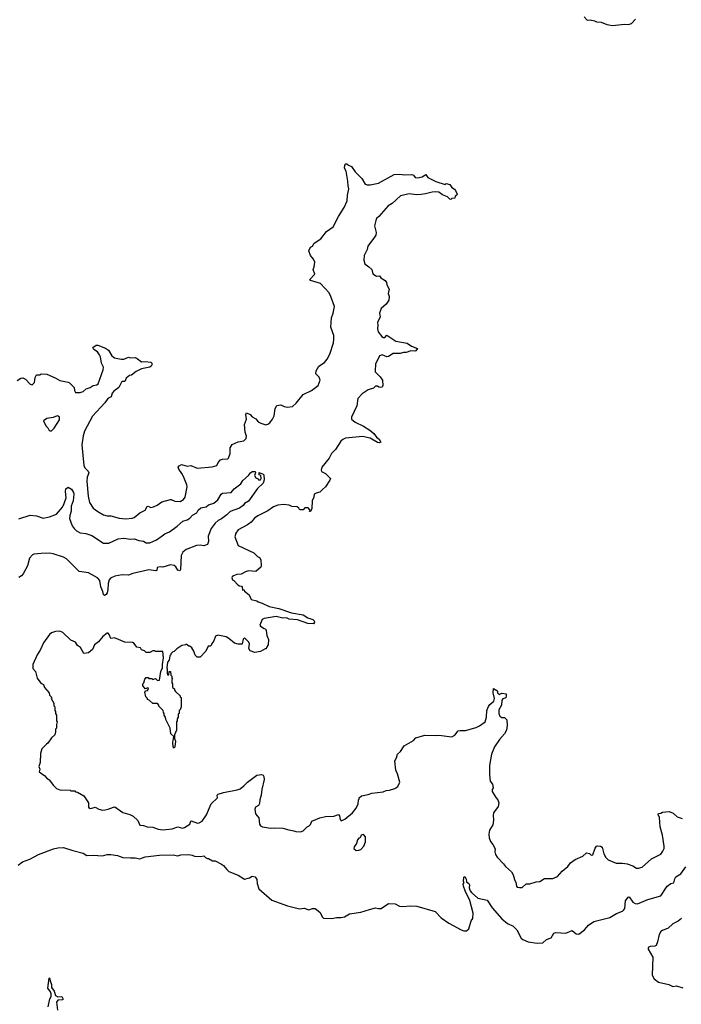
# Model space of a CAD drawing. Extents: x 2528690 to 2677062, y 911844 to 1023253.
# Tile 43 of 145: x 2550853 to 2557977, y 962842 to 973445. Entities that reach past the tile are written whole.
import ezdxf

# ---------------------------------------------------------------- set-up
doc = ezdxf.new("R2010")
doc.units = 0

msp = doc.modelspace()

# ---------------------------------------------------------------- linework, layer by layer
at = {"layer": '0CON10XD'}
for points in [[(2556930, 973475), (2556965, 973440), (2556995, 973442), (2557043, 973433), (2557065, 973422), (2557115, 973418), (2557175, 973392), (2557235, 973382)], [(2557235, 973382), (2557365, 973398), (2557407, 973393), (2557440, 973405), (2557485, 973450)], [(2550825, 969560), (2550865, 969586), (2550885, 969590), (2550915, 969573), (2550965, 969520), (2550986, 969514), (2551012, 969538), (2551018, 969592), (2551035, 969620), (2551075, 969622), (2551085, 969630), (2551145, 969628), (2551235, 969588), (2551285, 969558), (2551375, 969542), (2551390, 969535), (2551438, 969485), (2551443, 969453), (2551455, 969430), (2551505, 969430), (2551535, 969443), (2551569, 969471), (2551613, 969485), (2551645, 969505), (2551685, 969514), (2551697, 969525), (2551751, 969675), (2551756, 969705), (2551732, 969745), (2551722, 969815), (2551712, 969835), (2551689, 969869), (2551652, 969895), (2551640, 969915), (2551675, 969939), (2551695, 969941), (2551775, 969909), (2551809, 969885), (2551844, 969825), (2551874, 969804), (2551945, 969790), (2551975, 969791), (2552025, 969810), (2552045, 969803), (2552095, 969806), (2552118, 969798), (2552165, 969760), (2552205, 969764), (2552265, 969756), (2552277, 969747), (2552281, 969735), (2552270, 969715), (2552255, 969704), (2552165, 969687), (2552106, 969655), (2552055, 969617), (2552035, 969613), (2551998, 969585), (2551985, 969550), (2551955, 969548), (2551948, 969542), (2551920, 969485), (2551865, 969444), (2551849, 969425), (2551837, 969385), (2551803, 969365), (2551769, 969321), (2551635, 969174), (2551552, 969015), (2551538, 968965), (2551522, 968868), (2551542, 968645), (2551555, 968618), (2551589, 968585), (2551596, 968565), (2551581, 968519), (2551577, 968475), (2551589, 968315), (2551604, 968245), (2551645, 968185), (2551695, 968148), (2551755, 968114), (2551795, 968102), (2551835, 968102), (2551925, 968077), (2551995, 968069), (2552065, 968076), (2552087, 968083), (2552145, 968134), (2552205, 968164), (2552225, 968204), (2552235, 968207), (2552265, 968194), (2552295, 968201), (2552333, 968217), (2552385, 968254), (2552475, 968279), (2552485, 968280), (2552525, 968260), (2552582, 968258), (2552615, 968280), (2552633, 968305), (2552655, 968415), (2552653, 968435), (2552618, 968525), (2552600, 968560), (2552567, 968605), (2552561, 968625), (2552569, 968641), (2552595, 968654), (2552655, 968639), (2552695, 968644), (2552765, 968617), (2552925, 968630), (2552975, 968643), (2552989, 968675), (2553014, 968706), (2553035, 968714), (2553094, 968716), (2553103, 968725), (2553120, 968775), (2553121, 968835), (2553141, 968869), (2553205, 968900), (2553265, 968910), (2553292, 968935), (2553295, 968960), (2553281, 969005), (2553272, 969085), (2553294, 969145), (2553289, 969195), (2553295, 969213), (2553335, 969193), (2553355, 969169), (2553395, 969146), (2553422, 969115), (2553449, 969100), (2553505, 969084), (2553525, 969089), (2553545, 969104), (2553576, 969145), (2553592, 969178), (2553602, 969258), (2553620, 969290), (2553664, 969296), (2553700, 969280), (2553735, 969274), (2553789, 969281), (2553830, 969315), (2553905, 969408), (2553995, 969452), (2554067, 969505), (2554089, 969565), (2554077, 969595), (2554043, 969633), (2554044, 969665), (2554075, 969714), (2554135, 969755), (2554165, 969791), (2554192, 969845), (2554231, 969965), (2554237, 970005), (2554235, 970045), (2554204, 970135), (2554211, 970235), (2554228, 970285), (2554241, 970355), (2554205, 970464), (2554186, 970505), (2554093, 970603), (2553986, 970636), (2553973, 970645), (2554030, 970705), (2554014, 970755), (2554024, 970785), (2554030, 970835), (2554016, 970865), (2553986, 970906), (2553968, 970955), (2553983, 970997), (2554005, 971008), (2554025, 971037), (2554094, 971086), (2554155, 971166), (2554230, 971215), (2554285, 971326), (2554347, 971423), (2554380, 971495), (2554383, 971555), (2554398, 971625), (2554389, 971655), (2554387, 971705), (2554378, 971748), (2554368, 971815), (2554352, 971845), (2554355, 971880), (2554365, 971892), (2554375, 971893), (2554395, 971877), (2554427, 971865), (2554467, 971807), (2554536, 971736), (2554573, 971675), (2554595, 971666), (2554625, 971666), (2554718, 971685), (2554885, 971777), (2554945, 971783), (2554996, 971774), (2555075, 971779), (2555092, 971772), (2555112, 971745), (2555135, 971742), (2555188, 971752), (2555225, 971778), (2555248, 971745), (2555335, 971702), (2555435, 971670), (2555445, 971680), (2555485, 971672), (2555505, 971638), (2555535, 971620), (2555546, 971606), (2555562, 971565), (2555560, 971555), (2555542, 971545), (2555538, 971522), (2555505, 971520), (2555495, 971510), (2555484, 971514), (2555458, 971538), (2555405, 971559), (2555365, 971586), (2555335, 971591), (2555293, 971587), (2555221, 971571), (2555175, 971561), (2555125, 971559), (2555045, 971571), (2554955, 971548), (2554865, 971466), (2554821, 971439), (2554721, 971325), (2554696, 971304), (2554686, 971284), (2554675, 971225), (2554692, 971155), (2554686, 971125), (2554675, 971102), (2554602, 971008), (2554595, 970972), (2554562, 970905), (2554560, 970855), (2554570, 970815), (2554614, 970784), (2554644, 970754), (2554655, 970708), (2554695, 970683), (2554726, 970686), (2554742, 970665), (2554790, 970635), (2554802, 970615), (2554805, 970590), (2554830, 970545), (2554822, 970495), (2554832, 970465), (2554826, 970424), (2554800, 970380), (2554744, 970335), (2554728, 970285), (2554732, 970265), (2554734, 970245), (2554707, 970185), (2554711, 970155), (2554704, 970115), (2554714, 970085), (2554751, 970035), (2554765, 970024), (2554785, 970024), (2554805, 970048), (2554902, 969985), (2555025, 969961), (2555071, 969931), (2555138, 969905), (2555120, 969880), (2555106, 969874), (2555065, 969881), (2555015, 969861), (2554985, 969861), (2554949, 969851), (2554875, 969850), (2554825, 969817), (2554805, 969816), (2554755, 969835), (2554729, 969825), (2554683, 969735), (2554679, 969665), (2554682, 969652), (2554735, 969600), (2554760, 969565), (2554764, 969505), (2554755, 969489), (2554743, 969483), (2554719, 969489), (2554705, 969500), (2554685, 969497), (2554664, 969476), (2554605, 969461), (2554542, 969415), (2554494, 969365), (2554482, 969288), (2554426, 969165), (2554427, 969145), (2554465, 969110), (2554555, 969068), (2554624, 969025), (2554668, 968988), (2554695, 968951), (2554725, 968929), (2554742, 968895), (2554725, 968889), (2554705, 968893), (2554625, 968940), (2554545, 968955), (2554361, 968939), (2554334, 968925), (2554312, 968905), (2554252, 968818), (2554209, 968775), (2554187, 968725), (2554107, 968625), (2554098, 968595), (2554101, 968581), (2554145, 968558), (2554198, 968505), (2554193, 968485), (2554146, 968415), (2554112, 968385), (2554083, 968357), (2554045, 968348), (2554024, 968335), (2554019, 968305), (2554003, 968265), (2553999, 968181), (2553985, 968150), (2553975, 968150), (2553980, 968165), (2553959, 968189), (2553925, 968189), (2553905, 968168), (2553877, 968167), (2553865, 968170), (2553858, 968185), (2553839, 968199), (2553784, 968204), (2553755, 968218), (2553695, 968224), (2553633, 968217), (2553585, 968199), (2553525, 968158), (2553418, 968102), (2553383, 968077), (2553347, 968033), (2553305, 968004), (2553205, 967950), (2553182, 967915), (2553168, 967875), (2553205, 967783), (2553373, 967705), (2553414, 967664), (2553435, 967653), (2553450, 967630), (2553454, 967565), (2553449, 967551), (2553395, 967504), (2553355, 967506)], [(2551195, 969018), (2551225, 969048), (2551282, 969135), (2551280, 969165), (2551267, 969177), (2551255, 969180), (2551215, 969162), (2551145, 969152), (2551110, 969125), (2551135, 969070), (2551155, 969050), (2551165, 969030), (2551178, 969018), (2551195, 969018)], [(2550845, 968071), (2550965, 968109), (2551035, 968104), (2551105, 968076), (2551175, 968090), (2551250, 968120), (2551313, 968195), (2551330, 968235), (2551355, 968295), (2551345, 968365), (2551351, 968395), (2551375, 968410), (2551409, 968389), (2551432, 968355), (2551436, 968335), (2551427, 968265), (2551408, 968205), (2551406, 968154), (2551392, 968105), (2551390, 968075), (2551419, 967995), (2551439, 967965), (2551465, 967940), (2551505, 967921), (2551565, 967913), (2551631, 967891), (2551755, 967808), (2551811, 967809), (2551912, 967855), (2551975, 967862), (2552045, 967853), (2552084, 967856), (2552135, 967837), (2552185, 967828), (2552215, 967810), (2552255, 967811), (2552327, 967843), (2552388, 967888), (2552415, 967907), (2552465, 967930), (2552549, 967991), (2552610, 968045), (2552655, 968058), (2552685, 968076), (2552715, 968108), (2552761, 968135), (2552775, 968162), (2552803, 968187), (2552862, 968198), (2552885, 968220), (2552945, 968240), (2552987, 968275), (2553024, 968335), (2553038, 968345), (2553131, 968355), (2553164, 968395), (2553233, 968447), (2553255, 968483), (2553318, 968535), (2553337, 968565), (2553355, 968581), (2553389, 968579), (2553392, 968565), (2553382, 968535), (2553395, 968510), (2553420, 968500), (2553425, 968490), (2553445, 968490), (2553452, 968505), (2553448, 968538), (2553430, 968545), (2553432, 968568), (2553475, 968550), (2553480, 968545), (2553485, 968490), (2553474, 968456), (2553412, 968398), (2553315, 968259), (2553274, 968235), (2553258, 968215), (2553219, 968185), (2553120, 968150), (2553085, 968115), (2553025, 968070), (2552989, 968051), (2552958, 968022), (2552916, 967965), (2552881, 967885), (2552886, 967825), (2552874, 967795), (2552835, 967778), (2552795, 967787), (2552755, 967784), (2552645, 967740), (2552609, 967711), (2552591, 967675), (2552586, 967524), (2552578, 967512), (2552555, 967518), (2552534, 967554), (2552517, 967567), (2552475, 967576), (2552395, 967549), (2552365, 967554), (2552333, 967545), (2552328, 967515), (2552319, 967511), (2552245, 967521), (2552072, 967482), (2552026, 967464), (2551958, 967468), (2551877, 967453), (2551829, 967431), (2551815, 967414), (2551804, 967375), (2551802, 967308), (2551796, 967275), (2551784, 967255), (2551765, 967244), (2551755, 967257), (2551748, 967288), (2551725, 967337), (2551715, 967405), (2551692, 967435), (2551595, 967488), (2551494, 967504), (2551358, 967638), (2551325, 967656), (2551215, 967693), (2551175, 967699), (2551085, 967698), (2551005, 967688), (2550989, 967681), (2550959, 967645), (2550937, 967565), (2550891, 967479), (2550874, 967455), (2550845, 967438)], [(2553355, 967506), (2553315, 967510), (2553285, 967501), (2553236, 967474), (2553191, 967469), (2553155, 967458), (2553140, 967445), (2553138, 967435), (2553144, 967414), (2553160, 967405), (2553201, 967361), (2553218, 967348), (2553240, 967345), (2553250, 967335), (2553252, 967302), (2553265, 967310), (2553272, 967292), (2553325, 967250), (2553345, 967200), (2553405, 967188), (2553420, 967175), (2553465, 967163), (2553540, 967125), (2553643, 967103), (2553778, 967058), (2553905, 967035), (2553954, 967004), (2554008, 966985), (2554023, 966973), (2554029, 966959), (2554015, 966941), (2553955, 966944), (2553845, 966982), (2553755, 966991), (2553725, 967004), (2553685, 967002), (2553615, 967018), (2553484, 966996), (2553462, 966985), (2553440, 966925), (2553445, 966913), (2553485, 966890), (2553498, 966885), (2553507, 966867), (2553513, 966813), (2553532, 966772), (2553530, 966715), (2553510, 966685), (2553508, 966672), (2553495, 966670), (2553445, 966640), (2553385, 966630), (2553335, 966650), (2553320, 966675), (2553328, 966725), (2553322, 966742), (2553275, 966790), (2553260, 966775), (2553250, 966725), (2553245, 966720), (2553205, 966720), (2553165, 966730), (2553105, 966782), (2553075, 966798), (2552985, 966818), (2552963, 966805), (2552944, 966756), (2552922, 966728), (2552913, 966707), (2552905, 966700), (2552881, 966699), (2552858, 966645), (2552795, 966580), (2552765, 966580), (2552743, 966603), (2552728, 966645), (2552705, 966680), (2552685, 966700), (2552675, 966700), (2552645, 966720), (2552637, 966713), (2552600, 966705), (2552545, 966670), (2552515, 966640), (2552502, 966638), (2552480, 966615), (2552480, 966605), (2552470, 966595), (2552462, 966548), (2552444, 966526), (2552438, 966465), (2552442, 966455), (2552440, 966405), (2552445, 966390), (2552458, 966392), (2552462, 966428), (2552478, 966428), (2552480, 966385), (2552490, 966375), (2552490, 966355), (2552500, 966345), (2552490, 966335), (2552490, 966305), (2552500, 966295), (2552500, 966255), (2552518, 966238), (2552520, 966225), (2552532, 966212), (2552580, 966165), (2552580, 966155), (2552590, 966145), (2552590, 966045), (2552580, 966015), (2552570, 966005), (2552570, 965975), (2552560, 965965), (2552560, 965935), (2552550, 965915), (2552550, 965895), (2552540, 965885), (2552540, 965795), (2552520, 965745), (2552520, 965705), (2552529, 965675), (2552523, 965615), (2552515, 965602), (2552507, 965615), (2552503, 965663), (2552512, 965725), (2552482, 965755), (2552474, 965815), (2552428, 965908), (2552422, 965935), (2552410, 965955), (2552410, 965975), (2552400, 965985), (2552398, 966008), (2552352, 966052), (2552350, 966065), (2552335, 966080), (2552285, 966080), (2552248, 966118), (2552230, 966125), (2552230, 966135), (2552212, 966155), (2552200, 966205), (2552212, 966218), (2552228, 966222), (2552238, 966232), (2552240, 966245), (2552225, 966250), (2552218, 966242), (2552205, 966240), (2552180, 966275), (2552180, 966295), (2552190, 966305), (2552200, 966345), (2552215, 966360), (2552235, 966360), (2552245, 966350), (2552275, 966350), (2552285, 966340), (2552315, 966350), (2552335, 966330), (2552357, 966333), (2552374, 966425), (2552392, 966465), (2552390, 966500), (2552400, 966575), (2552395, 966640), (2552315, 966640), (2552305, 966650), (2552285, 966650), (2552255, 966630), (2552215, 966630), (2552195, 966650), (2552165, 966660), (2552155, 966680), (2552115, 966690), (2552086, 966726), (2552067, 966737), (2551985, 966743), (2551875, 966790), (2551835, 966783), (2551816, 966826), (2551805, 966838), (2551795, 966838), (2551747, 966803), (2551703, 966747), (2551658, 966715), (2551636, 966664), (2551592, 966628), (2551545, 966620), (2551508, 966685), (2551477, 966707), (2551455, 966742), (2551402, 966762), (2551318, 966845), (2551285, 966860), (2551237, 966857), (2551196, 966844), (2551173, 966825), (2551109, 966735), (2551078, 966662), (2551042, 966605), (2550995, 966500), (2550995, 966460), (2551022, 966425), (2551040, 966355), (2551082, 966302), (2551110, 966285), (2551120, 966255), (2551170, 966195), (2551172, 966172), (2551200, 966145), (2551190, 966135), (2551220, 966085), (2551220, 966055), (2551230, 966045), (2551230, 966005), (2551240, 965995), (2551240, 965975), (2551250, 965955), (2551250, 965895), (2551258, 965885), (2551250, 965855), (2551250, 965815), (2551240, 965805), (2551240, 965775), (2551230, 965745), (2551197, 965713), (2551156, 965654), (2551140, 965645), (2551092, 965595), (2551078, 965545), (2551072, 965445), (2551060, 965405), (2551070, 965375), (2551062, 965345), (2551123, 965303), (2551141, 965281), (2551169, 965259), (2551217, 965197), (2551250, 965165), (2551285, 965152), (2551395, 965150), (2551405, 965140), (2551445, 965140), (2551455, 965130), (2551475, 965128), (2551545, 965088), (2551592, 965012), (2551592, 964965), (2551600, 964955), (2551619, 964951), (2551665, 964967), (2551704, 964944), (2551745, 964934), (2551774, 964936), (2551807, 964943), (2551863, 964967), (2551878, 964968), (2551965, 964907), (2552040, 964885), (2552075, 964868), (2552125, 964820), (2552145, 964770), (2552185, 964768), (2552225, 964753), (2552285, 964750), (2552345, 964730), (2552395, 964722), (2552495, 964732), (2552555, 964754), (2552605, 964739), (2552627, 964745), (2552685, 964783), (2552694, 964816), (2552701, 964819), (2552766, 964794), (2552785, 964796), (2552816, 964814), (2552865, 964881), (2552915, 965001), (2552982, 965065), (2552980, 965095), (2552990, 965105), (2553046, 965124), (2553195, 965152), (2553226, 965164), (2553266, 965195), (2553305, 965234), (2553405, 965310), (2553455, 965318), (2553475, 965310), (2553482, 965295), (2553487, 965265), (2553461, 965155), (2553454, 965095), (2553438, 965045), (2553436, 965004), (2553424, 964985), (2553393, 964965), (2553384, 964945), (2553391, 964895), (2553429, 964849), (2553435, 964781), (2553445, 964765), (2553467, 964753), (2553555, 964739), (2553596, 964744), (2553685, 964741), (2553751, 964721), (2553805, 964712), (2553825, 964702), (2553875, 964700), (2553905, 964710), (2553950, 964755), (2553970, 964765), (2553985, 964780), (2554000, 964815), (2554085, 964852), (2554145, 964866), (2554235, 964870), (2554285, 964887), (2554295, 964872), (2554303, 964833), (2554315, 964817), (2554354, 964836), (2554437, 964903), (2554477, 964953), (2554497, 965003), (2554500, 965045), (2554508, 965052), (2554510, 965065), (2554533, 965087), (2554605, 965100), (2554644, 965116), (2554765, 965130), (2554800, 965145), (2554835, 965149), (2554894, 965166), (2554923, 965187), (2554947, 965235), (2554922, 965325), (2554902, 965365), (2554892, 965465), (2554912, 965498), (2554922, 965535), (2554952, 965565), (2554992, 965625), (2555093, 965685), (2555119, 965711), (2555215, 965742), (2555325, 965738), (2555365, 965742), (2555505, 965722), (2555539, 965741), (2555575, 965787), (2555595, 965792), (2555655, 965790), (2555767, 965823), (2555805, 965840), (2555864, 965886), (2555880, 965935), (2555884, 966005), (2555900, 966050), (2555915, 966072), (2555958, 966105), (2555967, 966137), (2555952, 966198), (2555955, 966242), (2555992, 966222), (2555998, 966215), (2555998, 966195), (2556015, 966180), (2556045, 966192), (2556090, 966185), (2556092, 966165), (2556086, 966144), (2556055, 966132), (2556044, 966116), (2556040, 966065), (2556013, 966015), (2556012, 965975), (2556024, 965944), (2556045, 965930), (2556075, 965930), (2556100, 965905), (2556103, 965845), (2556094, 965795), (2556074, 965755), (2556019, 965695), (2555964, 965615), (2555934, 965535), (2555911, 965415), (2555911, 965315), (2555920, 965245), (2555944, 965214), (2555952, 965175), (2555942, 965155), (2555942, 965135), (2555980, 965070), (2556000, 965045), (2556013, 965013), (2556006, 964974), (2555954, 964905), (2555950, 964875), (2555956, 964825), (2555947, 964775), (2555913, 964717), (2555903, 964675), (2555908, 964635), (2555924, 964594), (2555949, 964565), (2555971, 964515), (2555970, 964485), (2555978, 964455), (2555995, 964427), (2556063, 964355), (2556083, 964325), (2556150, 964270), (2556168, 964238), (2556181, 964185), (2556196, 964154), (2556203, 964113), (2556210, 964105), (2556235, 964099), (2556265, 964102), (2556305, 964139), (2556345, 964139), (2556415, 964161), (2556455, 964164), (2556505, 964196), (2556594, 964196), (2556645, 964219), (2556694, 964275), (2556754, 964325), (2556785, 964367), (2556835, 964402), (2556915, 964438), (2556955, 964474), (2556987, 964467), (2557008, 964448), (2557025, 964452), (2557050, 964525), (2557064, 964546), (2557075, 964549), (2557106, 964546), (2557126, 964536), (2557144, 964464), (2557165, 964423), (2557188, 964398), (2557275, 964364), (2557345, 964364), (2557395, 964354), (2557455, 964334), (2557495, 964310), (2557515, 964309), (2557555, 964320), (2557655, 964410), (2557755, 964460), (2557780, 964490), (2557791, 964519), (2557794, 964546), (2557776, 964665), (2557750, 964755), (2557744, 964854), (2557727, 964885), (2557732, 964898), (2557755, 964900), (2557775, 964912), (2557845, 964918), (2557890, 964900), (2557933, 964863), (2557985, 964842)], [(2554475, 964500), (2554505, 964502), (2554525, 964510), (2554560, 964545), (2554577, 964593), (2554577, 964647), (2554555, 964670), (2554530, 964665), (2554520, 964635), (2554505, 964630), (2554490, 964615), (2554480, 964575), (2554453, 964537), (2554452, 964522), (2554475, 964500)], [(2550835, 964341), (2550884, 964375), (2550961, 964405), (2551055, 964456), (2551216, 964515)], [(2551216, 964515), (2551265, 964529), (2551325, 964531), (2551425, 964498), (2551535, 964471), (2551575, 964446), (2551645, 964449), (2551743, 964443), (2551795, 964456), (2551835, 964454), (2551906, 964444), (2551965, 964424), (2552045, 964418), (2552095, 964421), (2552145, 964409), (2552205, 964429), (2552358, 964448), (2552505, 964451), (2552555, 964442), (2552588, 964452), (2552674, 964454), (2552710, 964450), (2552736, 964436), (2552805, 964433), (2552835, 964442), (2552855, 964422), (2552875, 964412), (2552885, 964412), (2552928, 964388), (2552957, 964387), (2553025, 964352), (2553047, 964337), (2553085, 964294), (2553105, 964274), (2553204, 964234), (2553275, 964190), (2553328, 964205), (2553357, 964223), (2553390, 964215), (2553406, 964186), (2553410, 964145), (2553427, 964085), (2553568, 963965), (2553735, 963903), (2553865, 963869), (2553915, 963879), (2553965, 963860), (2554005, 963873), (2554033, 963873), (2554083, 963835), (2554112, 963782), (2554125, 963771), (2554215, 963768), (2554265, 963778), (2554315, 963776), (2554350, 963785), (2554405, 963817), (2554525, 963836), (2554618, 963862), (2554685, 963883), (2554715, 963873), (2554746, 963874), (2554825, 963928), (2554895, 963923), (2554941, 963901), (2554974, 963896), (2555065, 963903), (2555129, 963899), (2555325, 963842), (2555391, 963775), (2555475, 963718), (2555605, 963644), (2555635, 963632), (2555665, 963634), (2555691, 963655), (2555715, 963742), (2555732, 963765), (2555736, 963825), (2555699, 963960), (2555649, 964065), (2555631, 964115), (2555628, 964135), (2555638, 964155), (2555632, 964165), (2555635, 964210), (2555645, 964220), (2555659, 964189), (2555663, 964163), (2555688, 964145), (2555695, 964130), (2555693, 964095), (2555704, 964064), (2555717, 964047), (2555785, 963984), (2555885, 963964), (2555941, 963881), (2556044, 963764), (2556105, 963714), (2556167, 963685), (2556206, 963645), (2556253, 963555), (2556270, 963540), (2556328, 963515), (2556425, 963502), (2556485, 963506), (2556525, 963539), (2556575, 963557), (2556605, 963607), (2556625, 963616), (2556735, 963607), (2556803, 963637), (2556845, 963600), (2556872, 963598), (2556935, 963646), (2556977, 963693), (2557035, 963733), (2557206, 963776), (2557280, 963820), (2557345, 963847), (2557360, 963860), (2557368, 963875), (2557376, 963955), (2557405, 963997), (2557415, 964000), (2557455, 963944), (2557481, 963929), (2557505, 963924), (2557615, 963970), (2557758, 964012), (2557825, 964116), (2557865, 964144), (2557895, 964152), (2557906, 964195), (2557919, 964215), (2557972, 964248), (2558025, 964323)], [(2557978, 963765), (2557943, 963737), (2557885, 963710), (2557835, 963662), (2557775, 963638), (2557757, 963625), (2557739, 963595), (2557722, 963515), (2557705, 963475), (2557692, 963468), (2557643, 963465), (2557621, 963455), (2557619, 963435), (2557671, 963351), (2557664, 963155), (2557685, 963117), (2557732, 963082), (2557844, 963055), (2557885, 963036), (2557925, 963041), (2557995, 963020)], [(2551160, 962815), (2551179, 962901), (2551193, 962925), (2551193, 962955), (2551186, 962976), (2551156, 963015), (2551170, 963125), (2551175, 963128), (2551180, 963095), (2551196, 963056), (2551194, 963025), (2551223, 962985), (2551239, 962939), (2551265, 962922), (2551305, 962928), (2551318, 962905), (2551318, 962892), (2551265, 962888), (2551250, 962865), (2551260, 962780)]]:
    msp.add_lwpolyline(points, dxfattribs=at)

doc.saveas('drawing.dxf')
